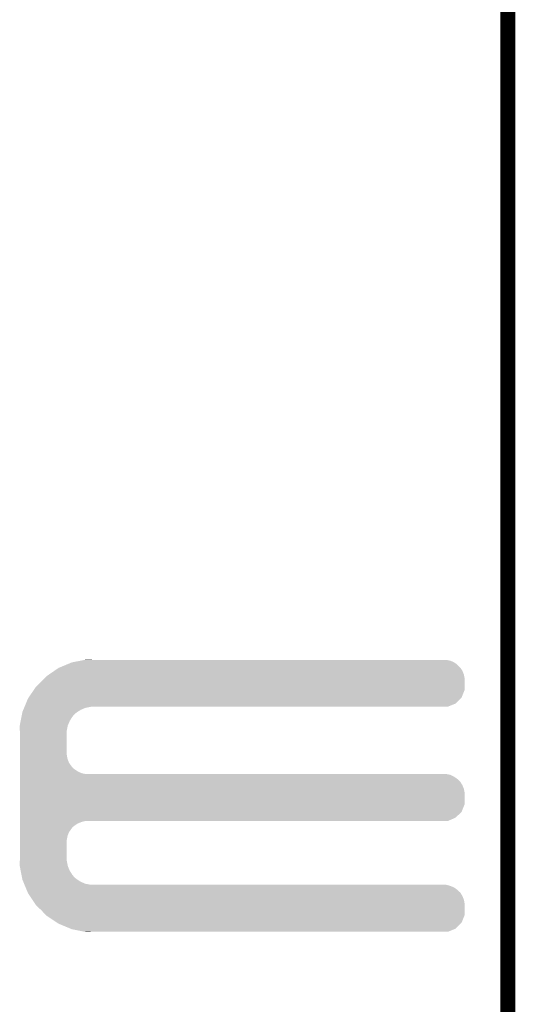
# Model space of a CAD drawing. Extents: x -1.3 to 24.2, y -3.9 to 39.2.
# Tile 41 of 42: x 19.2 to 24.2, y 19.6 to 29.5. Entities that reach past the tile are written whole.
import ezdxf

# ---------------------------------------------------------------- set-up
doc = ezdxf.new("R2010")
doc.units = 0
doc.layers.add('DAC_20_CLICK_V100_GKO', color=5, linetype='CONTINUOUS')
doc.layers.add('DAC_20_CLICK_V100_GTO', color=14, linetype='CONTINUOUS')

msp = doc.modelspace()

# ---------------------------------------------------------------- linework, layer by layer
at = {"layer": 'DAC_20_CLICK_V100_GKO', "const_width": 0.1524}
msp.add_lwpolyline([(24.13, -1.27), (24.13, 36.83)], dxfattribs=at)
at = {"layer": 'DAC_20_CLICK_V100_GTO'}
for points in [[(19.615954, 22.96414), (19.689382, 22.994618), (23.64994, 22.96414), (23.619462, 22.994618)], [(19.689382, 22.994618), (19.738342, 23.01494), (23.619462, 22.994618), (23.590108, 23.01494)], [(19.738342, 23.01494), (19.751262, 23.017478), (23.590108, 23.01494), (23.586442, 23.017478)], [(19.751262, 23.017478), (19.828848, 23.032718), (23.586442, 23.017478), (23.548342, 23.032718)], [(19.828848, 23.032718), (19.86765, 23.04034), (23.548342, 23.032718), (23.507702, 23.04034)], [(19.86765, 23.04034), (19.880582, 23.04288), (19.95424, 23.04034), (19.880582, 23.04288)], [(19.481802, 22.87524), (19.507658, 22.893018), (23.691374, 22.87524), (23.68804, 22.893018)], [(19.507658, 22.893018), (19.563082, 22.931124), (23.68804, 22.893018), (23.6728, 22.931124)], [(19.563082, 22.931124), (19.603716, 22.95906), (23.6728, 22.931124), (23.653458, 22.95906)], [(19.603716, 22.95906), (19.615954, 22.96414), (23.653458, 22.95906), (23.64994, 22.96414)], [(19.377662, 22.7711), (19.431, 22.8219), (23.695658, 22.7711), (23.695658, 22.8219)], [(19.431, 22.8219), (19.460026, 22.852378), (23.695658, 22.8219), (23.69566, 22.852378)], [(19.460026, 22.852378), (19.481802, 22.87524), (23.69566, 22.852378), (23.691374, 22.87524)], [(19.3033, 22.661884), (19.355176, 22.738076), (23.665176, 22.661884), (23.695658, 22.738076)], [(19.355176, 22.738076), (19.377662, 22.7711), (23.695658, 22.738076), (23.695658, 22.7711)], [(19.262642, 22.57044), (19.275294, 22.60092), (23.528016, 22.57044), (23.604216, 22.60092)], [(19.275294, 22.60092), (19.296382, 22.651722), (23.604216, 22.60092), (23.655014, 22.651722)], [(19.296382, 22.651722), (19.3033, 22.661884), (23.655014, 22.651722), (23.665176, 22.661884)], [(19.231518, 22.471378), (19.23551, 22.4917), (19.74596, 22.471378), (19.763738, 22.4917)], [(19.23551, 22.4917), (19.239004, 22.50948), (19.763738, 22.4917), (19.784058, 22.50948)], [(19.239004, 22.50948), (19.240502, 22.517102), (19.784058, 22.50948), (19.795838, 22.517102)], [(19.240502, 22.517102), (19.248934, 22.537418), (19.795838, 22.517102), (19.82724, 22.537418)], [(19.248934, 22.537418), (19.257368, 22.557738), (19.82724, 22.537418), (19.875498, 22.557738)], [(19.257368, 22.557738), (19.261586, 22.5679), (19.875498, 22.557738), (19.92884, 22.5679)], [(19.261586, 22.5679), (19.262642, 22.57044), (19.92884, 22.5679), (19.95424, 22.57044)], [(19.213556, 22.379938), (19.223038, 22.428204), (19.6977, 22.379938), (19.71802, 22.428204)], [(19.223038, 22.428204), (19.231518, 22.471378), (19.71802, 22.428204), (19.74596, 22.471378)], [(19.21256, 22.374862), (19.213556, 22.379938), (19.696684, 22.374862), (19.6977, 22.379938)], [(19.214138, 22.329138), (19.21256, 22.374862), (19.68754, 22.329138), (19.696684, 22.374862)], [(19.2151, 22.3012), (19.214138, 22.329138), (19.68754, 22.3012), (19.68754, 22.329138)], [(19.2151, 22.082758), (19.2151, 22.3012), (19.68754, 22.082758), (19.68754, 22.3012)], [(19.2151, 22.042118), (19.2151, 22.082758), (19.695162, 22.042118), (19.68754, 22.082758)], [(19.2151, 22.004018), (19.2151, 22.042118), (19.710402, 22.004018), (19.695162, 22.042118)], [(19.2151, 21.96846), (19.2151, 22.004018), (19.7358, 21.96846), (19.710402, 22.004018)], [(19.2151, 21.953218), (19.2151, 21.96846), (19.748502, 21.953218), (19.7358, 21.96846)], [(19.2151, 21.94052), (19.2151, 21.953218), (19.763742, 21.94052), (19.748502, 21.953218)], [(19.2151, 21.91766), (19.2151, 21.94052), (19.799302, 21.91766), (19.763742, 21.94052)], [(19.2151, 21.89988), (19.2151, 21.91766), (19.837402, 21.89988), (19.799302, 21.91766)], [(19.2151, 21.89226), (19.2151, 21.89988), (19.875502, 21.89226), (19.837402, 21.89988)], [(19.2151, 21.884638), (19.2151, 21.89226), (23.548342, 21.884638), (23.507702, 21.89226)], [(19.2151, 21.866858), (19.2151, 21.884638), (23.586442, 21.866858), (23.548342, 21.884638)], [(19.2151, 21.844), (19.2151, 21.866858), (23.61946, 21.844), (23.586442, 21.866858)], [(19.2151, 21.831302), (19.2151, 21.844), (23.634698, 21.831302), (23.61946, 21.844)], [(19.2151, 21.816058), (19.2151, 21.831302), (23.64994, 21.816058), (23.634698, 21.831302)], [(19.2151, 21.780504), (19.2151, 21.816058), (23.6728, 21.780504), (23.64994, 21.816058)], [(19.2151, 21.742398), (19.2151, 21.780504), (23.68804, 21.742398), (23.6728, 21.780504)], [(19.2151, 21.701758), (19.2151, 21.742398), (23.69566, 21.701758), (23.68804, 21.742398)], [(19.2151, 21.587456), (19.2151, 21.701758), (23.695658, 21.587456), (23.69566, 21.701758)], [(19.2151, 21.511264), (19.2151, 21.587456), (23.665178, 21.511264), (23.695658, 21.587456)], [(19.2151, 21.452838), (19.2151, 21.511264), (23.604216, 21.452838), (23.665178, 21.511264)], [(19.2151, 21.41982), (19.2151, 21.452838), (23.528016, 21.41982), (23.604216, 21.452838)], [(19.2151, 21.409658), (19.2151, 21.41982), (19.837398, 21.409658), (19.875496, 21.41982)], [(19.2151, 21.394418), (19.2151, 21.409658), (19.7993, 21.394418), (19.837398, 21.409658)], [(19.2151, 21.37156), (19.2151, 21.394418), (19.76374, 21.37156), (19.7993, 21.394418)], [(19.2151, 21.358858), (19.2151, 21.37156), (19.748498, 21.358858), (19.76374, 21.37156)], [(19.2151, 21.34362), (19.2151, 21.358858), (19.7358, 21.34362), (19.748498, 21.358858)], [(19.2151, 21.308064), (19.2151, 21.34362), (19.7104, 21.308064), (19.7358, 21.34362)], [(19.2151, 21.269958), (19.2151, 21.308064), (19.69516, 21.269958), (19.7104, 21.308064)], [(19.2151, 21.229318), (19.2151, 21.269958), (19.68754, 21.229318), (19.69516, 21.269958)], [(19.2151, 21.0439), (19.2151, 21.229318), (19.68754, 21.0439), (19.68754, 21.229318)], [(19.21256, 20.970242), (19.214224, 21.018498), (19.696734, 20.970242), (19.68754, 21.018498)], [(19.214224, 21.018498), (19.2151, 21.0439), (19.68754, 21.018498), (19.68754, 21.0439)], [(19.21356, 20.965158), (19.21256, 20.970242), (19.697702, 20.965158), (19.696734, 20.970242)], [(19.223038, 20.9169), (19.21356, 20.965158), (19.718022, 20.9169), (19.697702, 20.965158)], [(19.231522, 20.873718), (19.223038, 20.9169), (19.74596, 20.873718), (19.718022, 20.9169)], [(19.235512, 20.853398), (19.231522, 20.873718), (19.76374, 20.853398), (19.74596, 20.873718)], [(19.239004, 20.83562), (19.235512, 20.853398), (19.784062, 20.83562), (19.76374, 20.853398)], [(19.2405, 20.828002), (19.239004, 20.83562), (19.795834, 20.828002), (19.784062, 20.83562)], [(19.248936, 20.80768), (19.2405, 20.828002), (19.827236, 20.80768), (19.795834, 20.828002)], [(19.25737, 20.78736), (19.248936, 20.80768), (19.875502, 20.78736), (19.827236, 20.80768)], [(19.261588, 20.7772), (19.25737, 20.78736), (19.928842, 20.7772), (19.875502, 20.78736)], [(19.265806, 20.767038), (19.261588, 20.7772), (23.548342, 20.767038), (23.507702, 20.7772)], [(19.272132, 20.751798), (19.265806, 20.767038), (23.586442, 20.751798), (23.548342, 20.767038)], [(19.28162, 20.728938), (19.272132, 20.751798), (23.619462, 20.728938), (23.586442, 20.751798)], [(19.287944, 20.7137), (19.28162, 20.728938), (23.6347, 20.7137), (23.619462, 20.728938)], [(19.293218, 20.700996), (19.287944, 20.7137), (23.64994, 20.700996), (23.6347, 20.7137)], [(19.29638, 20.693376), (19.293218, 20.700996), (23.65484, 20.693376), (23.64994, 20.700996)], [(19.315002, 20.665444), (19.29638, 20.693376), (23.6728, 20.665444), (23.65484, 20.693376)], [(19.340408, 20.627338), (19.315002, 20.665444), (23.68804, 20.627338), (23.6728, 20.665444)], [(19.367502, 20.586698), (19.340408, 20.627338), (23.69566, 20.586698), (23.68804, 20.627338)], [(19.37766, 20.57146), (19.367502, 20.586698), (23.695658, 20.57146), (23.69566, 20.586698)], [(19.431, 20.52066), (19.37766, 20.57146), (23.695658, 20.52066), (23.695658, 20.57146)], [(19.476966, 20.472396), (19.431, 20.52066), (23.695658, 20.472396), (23.695658, 20.52066)], [(19.481798, 20.467322), (19.476966, 20.472396), (23.693628, 20.467322), (23.695658, 20.472396)], [(19.588476, 20.396204), (19.481798, 20.467322), (23.665176, 20.396204), (23.693628, 20.467322)], [(19.603718, 20.386042), (19.588476, 20.396204), (23.655014, 20.386042), (23.665176, 20.396204)], [(19.726106, 20.33524), (19.603718, 20.386042), (23.604216, 20.33524), (23.655014, 20.386042)], [(19.738338, 20.330162), (19.726106, 20.33524), (23.59152, 20.330162), (23.604216, 20.33524)], [(19.86765, 20.30476), (19.738338, 20.330162), (23.528016, 20.30476), (23.59152, 20.330162)], [(19.880578, 20.30222), (19.86765, 20.30476), (19.880578, 20.30222), (19.95424, 20.30476)]]:
    msp.add_solid(points, dxfattribs=at)

doc.saveas('drawing.dxf')
